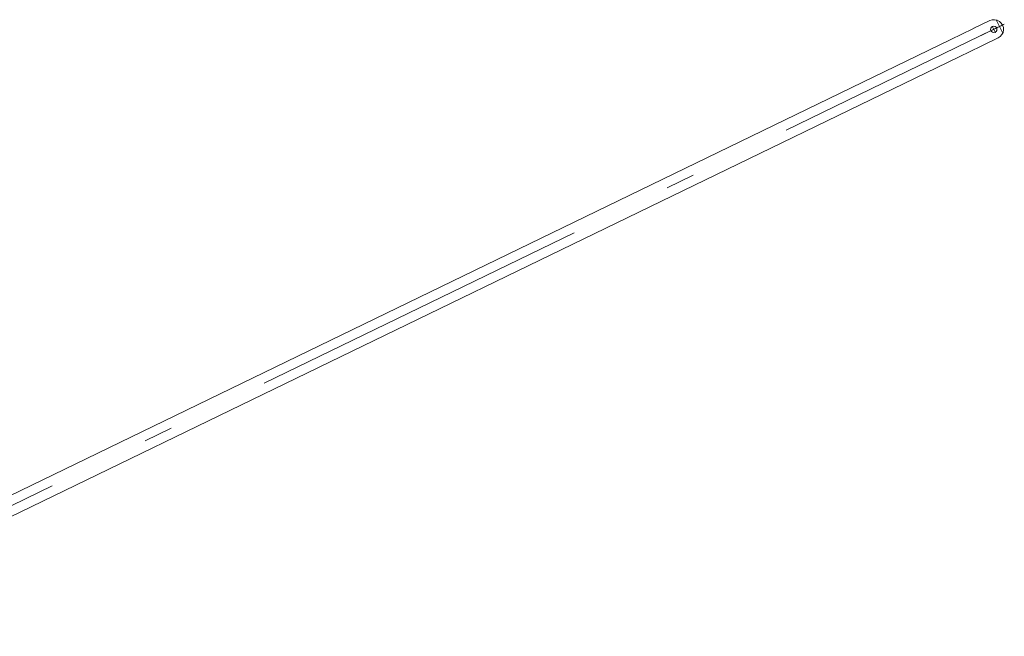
# Model space of a CAD drawing. Extents: x 8365 to 131642, y 1960 to 79602.
# Tile 109 of 121: x 84085 to 92657, y 63152 to 68520. Entities that reach past the tile are written whole.
import ezdxf

# ---------------------------------------------------------------- set-up
doc = ezdxf.new("R2010")
doc.units = 0
doc.header["$LTSCALE"] = 100
doc.header["$MEASUREMENT"] = 0
doc.linetypes.add('CENTER', pattern=[50.5, 30, -9, 2.5, -9])
doc.layers.add('11', color=7, linetype='Continuous')

# ---------------------------------------------------------------- blocks, each defined once
blk = doc.blocks.new('*G141')
at = {"layer": '11', "color": 7, "linetype": 'Continuous', "lineweight": 9}
for p, q in [((92391.6, 68445), (92529.8, 68512)), ((92642.5, 68402.3), (92586.5, 68517.7)), ((92383.3, 68441.3), (92190.1, 68347.7)), ((92383.3, 68441.3), (92394.5, 68446.8)), ((81871.3, 63343.8), (92190.1, 68347.7)), ((92602.8, 68361.5), (92467.7, 68296)), ((92456, 68289.6), (92263.5, 68196.3)), ((92467.7, 68296), (92455.7, 68290.1)), ((81929.1, 63184.8), (92263.6, 68196.2))]:
    blk.add_line(p, q, dxfattribs=at)
at = {"layer": '11', "color": 7, "linetype": 'CENTER', "lineweight": 9}
for p, q in [((81668.9, 63152.1), (92656.5, 68480.3)), ((92411.3, 68361.5), (92652.5, 68478.4)), ((92579.8, 68405.4), (92550.9, 68465.1))]:
    blk.add_line(p, q, dxfattribs=at)
at = {"layer": '11', "color": 7, "linetype": 'Continuous', "lineweight": 9}
blk.add_circle((92565, 68436), 27.5, dxfattribs=at)
blk.add_arc((92566.4, 68436.6), 83.5, -64.13, 115.87836, dxfattribs=at)

msp = doc.modelspace()

# ---------------------------------------------------------------- block references
at = {"color": 7, "linetype": 'Continuous', "lineweight": 9}
msp.add_blockref('*G141', (0, 0), dxfattribs=at)

doc.saveas('drawing.dxf')
